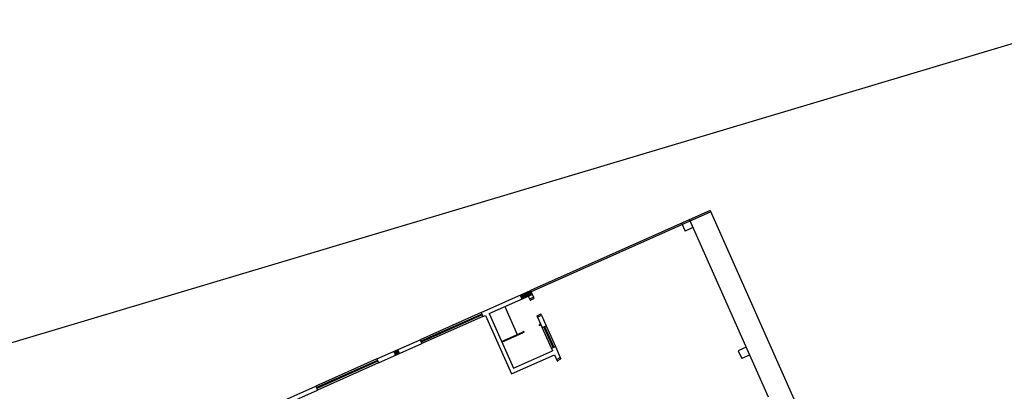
# Model space of a CAD drawing. Header units: millimetres. Extents: x 593 to 1794, y -180 to 570.
# Tile 67 of 71: x 1299 to 1334, y 390 to 403. Entities that reach past the tile are written whole.
import ezdxf

# ---------------------------------------------------------------- set-up
doc = ezdxf.new("R2010")
doc.units = ezdxf.units.MM
doc.header["$MEASUREMENT"] = 0
doc.layers.add('Layout - Marco Polo', color=252, linetype='Continuous', lineweight=25)

msp = doc.modelspace()

# ---------------------------------------------------------------- hatches: boundary and pattern name
at = {"layer": 'Layout - Marco Polo', "linetype": 'Continuous'}
for points in [[(1317.394, 393.135), (1317.333, 393.272), (1316.968, 393.109), (1317.029, 392.972)], [(1312.537, 391.137), (1312.598, 391), (1312.735, 391.061), (1312.674, 391.198)]]:
    msp.add_hatch(color=256, dxfattribs=at).paths.add_polyline_path(points)

# ---------------------------------------------------------------- linework, layer by layer
at = {"layer": 'Layout - Marco Polo'}
for p, q in [((888.643, 268.698), (1337.019, 402.771)), ((1323.637, 396.078), (1317.333, 393.272)), ((1323.657, 396.032), (1317.354, 393.226)), ((1323.637, 396.078), (1339.679, 360.037)), ((1322.632, 395.631), (1322.754, 395.357)), ((1323.028, 395.479), (1322.754, 395.357)), ((1322.906, 395.753), (1325.671, 389.54)), ((1322.906, 395.753), (1323.028, 395.479)), ((1315.598, 392.499), (1317.333, 393.272)), ((1315.887, 392.464), (1317.394, 393.135)), ((1316.968, 393.109), (1317.029, 392.972)), ((1317.257, 393.074), (1317.298, 392.983)), ((1317.298, 392.983), (1317.435, 393.044)), ((1317.333, 393.272), (1317.435, 393.044)), ((1317.435, 393.044), (1317.455, 392.998)), ((1316.435, 392.708), (1316.87, 391.731)), ((1317.298, 392.983), (1317.318, 392.937)), ((1317.318, 392.937), (1317.455, 392.998)), ((1317.318, 392.937), (1317.33, 392.91)), ((1315.598, 392.499), (1313.46, 391.548)), ((1315.622, 392.445), (1313.484, 391.493)), ((1315.634, 392.417), (1313.496, 391.466)), ((1315.659, 392.362), (1313.521, 391.411)), ((1315.598, 392.499), (1315.659, 392.362)), ((1315.659, 392.362), (1315.75, 392.403)), ((1315.75, 392.403), (1316.665, 390.348)), ((1315.887, 392.464), (1316.741, 390.546)), ((1317.562, 392.389), (1317.699, 392.45)), ((1317.583, 392.343), (1317.562, 392.389)), ((1317.583, 392.343), (1317.72, 392.404)), ((1317.583, 392.343), (1317.745, 391.978)), ((1317.72, 392.404), (1317.699, 392.45)), ((1317.72, 392.404), (1317.882, 392.039)), ((1317.659, 392.049), (1317.632, 392.037)), ((1317.692, 392.097), (1317.647, 392.076)), ((1317.659, 392.049), (1317.647, 392.076)), ((1317.705, 392.069), (1317.659, 392.049)), ((1317.745, 391.978), (1317.882, 392.039)), ((1318.071, 391.247), (1317.745, 391.978)), ((1318.125, 391.271), (1317.8, 392.002)), ((1317.827, 392.014), (1318.153, 391.283)), ((1317.882, 392.039), (1318.208, 391.308)), ((1316.322, 391.487), (1317.053, 391.812)), ((1316.334, 391.459), (1317.065, 391.784)), ((1317.099, 391.832), (1317.053, 391.812)), ((1317.053, 391.812), (1317.065, 391.784)), ((1317.111, 391.805), (1317.065, 391.784)), ((1317.111, 391.805), (1317.099, 391.832)), ((1311.943, 390.873), (1313.46, 391.548)), ((1312.004, 390.736), (1313.521, 391.411)), ((1313.46, 391.548), (1313.521, 391.411)), ((1318.071, 391.247), (1318.208, 391.308)), ((1318.208, 391.308), (1318.38, 390.92)), ((1324.895, 391.285), (1324.621, 391.163)), ((1324.895, 391.285), (1325.017, 391.011)), ((1312.537, 391.137), (1312.598, 391)), ((1312.674, 391.198), (1312.735, 391.061)), ((1316.665, 390.348), (1318.172, 391.018)), ((1316.741, 390.546), (1318.111, 391.156)), ((1318.071, 391.247), (1318.111, 391.156)), ((1318.172, 391.018), (1318.243, 390.859)), ((1324.621, 391.163), (1324.743, 390.889)), ((1325.017, 391.011), (1324.743, 390.889)), ((1311.943, 390.873), (1309.805, 389.921)), ((1311.968, 390.818), (1309.83, 389.867)), ((1311.98, 390.791), (1309.842, 389.839)), ((1312.004, 390.736), (1309.866, 389.784)), ((1311.943, 390.873), (1312.004, 390.736)), ((1318.243, 390.859), (1318.38, 390.92)), ((1318.243, 390.859), (1318.264, 390.813)), ((1318.264, 390.813), (1318.401, 390.874)), ((1318.264, 390.813), (1318.276, 390.786)), ((1318.38, 390.92), (1318.401, 390.874)), ((1307.284, 388.799), (1309.805, 389.921)), ((1309.805, 389.921), (1309.866, 389.784)), ((1307.345, 388.662), (1309.866, 389.784))]:
    msp.add_line(p, q, dxfattribs=at)

doc.saveas('drawing.dxf')
